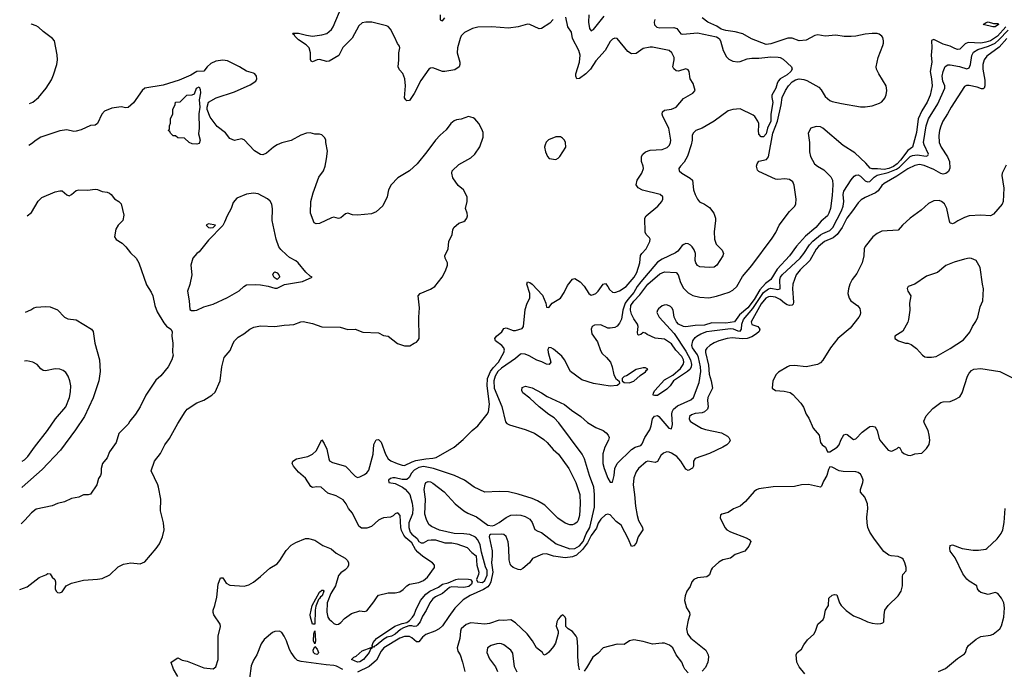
# Model space of a CAD drawing. Header units: inches. Extents: x 1839270 to 1929235, y 762242 to 910350.
# Tile 40 of 256: x 1840191 to 1848528, y 811568 to 817070. Entities that reach past the tile are written whole.
import ezdxf

# ---------------------------------------------------------------- set-up
doc = ezdxf.new("R2010")
doc.units = ezdxf.units.IN
doc.header["$MEASUREMENT"] = 0
doc.layers.add('B8841', color=7, linetype='Continuous')

msp = doc.modelspace()

# ---------------------------------------------------------------- linework, layer by layer
at = {"layer": 'B8841', "color": 5}
for points, elevation in [([(1844706.3, 817070), (1844680.2, 817039.8), (1844610, 816995.8), (1844590, 816993.6), (1844510, 817027.6), (1844490, 817031.2), (1844410, 817008.7), (1844330, 816996.8), (1844188.3, 817008.3), (1844070, 817005.4), (1844024, 816996), (1843958, 816962), (1843930, 816932), (1843918.9, 816910), (1843898, 816830), (1843895.5, 816790), (1843916.9, 816710), (1843917.6, 816690), (1843910.6, 816670), (1843875.3, 816644.7), (1843790, 816629.7), (1843770, 816631.6), (1843690, 816661.1), (1843670, 816659.1), (1843654.9, 816650), (1843586.6, 816553.4), (1843530, 816443.5), (1843490, 816385.6), (1843470, 816381.6), (1843459.5, 816390), (1843450, 816409), (1843458, 816510), (1843452.4, 816570), (1843434.9, 816614.9), (1843405.5, 816645.5), (1843395.4, 816670), (1843401.4, 816730), (1843400.9, 816790), (1843408.5, 816830), (1843405.2, 816845.2), (1843388.4, 816868.4), (1843365, 816925), (1843330, 816988.7), (1843310.9, 817010.9), (1843297.3, 817017.4), (1843172.3, 817047.7), (1843122, 817050), (1843090, 817042.4), (1843062.1, 817017.9), (1843006.4, 816913.6), (1842926.4, 816833.6), (1842893.8, 816766.2), (1842810, 816719), (1842790, 816715.5), (1842730, 816732.5), (1842710.2, 816729.8), (1842670, 816711.6), (1842658.4, 816718.4), (1842652.8, 816732.8), (1842653.1, 816790), (1842641.5, 816830), (1842616.7, 816856.7), (1842550, 816900.3), (1842521.1, 816930), (1842518.2, 816938.2), (1842500.9, 816950), (1842505.4, 816954.6), (1842550, 816954.8), (1842618.1, 816938.1), (1842670, 816931.4), (1842750, 816940.6), (1842790, 816952.9), (1842830, 816987.1), (1842844.5, 817010), (1842920.9, 817190)], 580), ([(1843751.8, 817110), (1843750, 817068), (1843761.5, 817061.5), (1843770, 817060.9), (1843790, 817084.5)], 560), ([(1845009.3, 817110), (1845005.5, 817050), (1845014.5, 816994.5), (1845030, 816975.1), (1845050, 816986.6), (1845139.4, 817100.6)], 560), ([(1840274.3, 816358.9), (1840300.7, 816370), (1840350, 816410.3), (1840415.4, 816490), (1840458.8, 816561.2), (1840477.2, 816602.8), (1840505.4, 816690), (1840509.6, 816729.6), (1840506.6, 816773.4), (1840485.1, 816890), (1840469.5, 816910), (1840388.5, 816968.4), (1840350, 817005.1), (1840330, 817017.6), (1840290, 817032.3), (1840288, 817033.7)], 620), ([(1841530, 811507.6), (1841491.8, 811570), (1841474, 811626), (1841474, 811630), (1841530, 811666.8), (1841566, 811646), (1841610, 811636), (1841750, 811581.6), (1841830, 811572), (1841850, 811590.4), (1841871.8, 811650), (1841870.9, 811849.1), (1841889.6, 811930), (1841889.5, 811949.5), (1841835.6, 812030), (1841828, 812050), (1841828.2, 812070), (1841843.5, 812110), (1841860.5, 812179.5), (1841871.8, 812288.2), (1841890, 812343), (1841910, 812343.8), (1841939.2, 812299.2), (1841970, 812280.2), (1842090, 812273.1), (1842130, 812282.3), (1842170, 812306), (1842230, 812353.4), (1842310, 812424.9), (1842370, 812461.6), (1842393.6, 812490), (1842445.7, 812574.3), (1842490, 812619.6), (1842530, 812642.3), (1842610, 812675.3), (1842635.3, 812675.3), (1842690, 812661.6), (1842756.9, 812616.9), (1842828.8, 812588.8), (1842870, 812552.4), (1842947.3, 812510), (1842966, 812490), (1842973.4, 812470), (1842973.7, 812450), (1842965.5, 812430), (1842947.3, 812410), (1842910, 812385.4), (1842890, 812363.5), (1842865.9, 812274.1), (1842826.2, 812210), (1842792.9, 812130), (1842791.8, 812051.8), (1842800.7, 812010), (1842810, 811994), (1842830, 811974.9), (1842850, 811957.3), (1842870, 811947.3), (1842890, 811950.6), (1842910, 811964.9), (1842941.4, 811998.6), (1842999.1, 812040.9), (1843070, 812064.9), (1843110, 812059.1), (1843130, 812064.9), (1843190, 812138.7), (1843216.6, 812183.4), (1843230, 812194.9), (1843310, 812215), (1843370, 812216.4), (1843410, 812224.8), (1843437, 812243), (1843470, 812276.5), (1843490, 812288.3), (1843570, 812303.5), (1843610, 812321.5), (1843643.2, 812350), (1843703.5, 812430), (1843703.9, 812450), (1843686.8, 812470), (1843604.1, 812524.1), (1843560.7, 812560.7), (1843542.1, 812582.1), (1843510, 812638.5), (1843461.5, 812681.5), (1843444, 812703.9), (1843424.6, 812744.6), (1843417.7, 812770), (1843411.9, 812870), (1843396, 812890), (1843390, 812894), (1843370, 812884.5), (1843352.5, 812867.5), (1843330, 812856.3), (1843270.3, 812849.7), (1843250, 812842.4), (1843228, 812830), (1843170, 812776.3), (1843130, 812764.2), (1843084.2, 812764.2), (1843061.7, 812781.7), (1843010, 812889.3), (1842975.6, 812930), (1842956.2, 812970), (1842930, 813002.9), (1842870, 813036.9), (1842800.4, 813060.4), (1842742.7, 813110), (1842705.7, 813114.3), (1842670, 813106.6), (1842655.9, 813115.9), (1842610, 813186.6), (1842550, 813238), (1842509.4, 813290), (1842497.2, 813310), (1842502.7, 813330), (1842535.3, 813350), (1842630, 813370.3), (1842671, 813389), (1842700.4, 813419.6), (1842750, 813511.3), (1842770, 813481), (1842792.1, 813432.1), (1842807.2, 813350), (1842814.7, 813334.7), (1842840, 813320), (1842950, 813289), (1843030, 813204.9), (1843050, 813192), (1843070, 813196.9), (1843110, 813217.3), (1843130, 813233.1), (1843146.1, 813253.9), (1843183.2, 813390), (1843190, 813471.3), (1843210, 813510.8), (1843230, 813514.8), (1843250, 813491), (1843289.1, 813390), (1843312, 813350), (1843333.5, 813333.5), (1843386, 813310), (1843430, 813296), (1843450, 813295), (1843513.5, 813326.5), (1843543.9, 813336.1), (1843630, 813351.8), (1843690, 813355), (1843717.6, 813362.4), (1843869.6, 813450), (1843946.4, 813513.6), (1844021.3, 813590), (1844070, 813631.6), (1844149.7, 813730), (1844159.2, 813750), (1844167.3, 813812.7), (1844148.4, 813968.4), (1844152.4, 814030), (1844178.4, 814090), (1844199.5, 814120.5), (1844244.9, 814170), (1844290.6, 814250), (1844295.5, 814270), (1844289.8, 814290), (1844274.2, 814310), (1844219.5, 814350), (1844214.3, 814370), (1844227.4, 814390), (1844273, 814427), (1844290, 814453.4), (1844310, 814460.2), (1844370, 814438.3), (1844390, 814436.5), (1844445.9, 814454.1), (1844457.2, 814470), (1844470, 814616), (1844488.6, 814670), (1844511.3, 814710), (1844509.7, 814750), (1844484.5, 814830), (1844489.5, 814850.5), (1844510, 814844.9), (1844530.4, 814830), (1844616.1, 814736.1), (1844644.9, 814670), (1844650, 814634), (1844670, 814632), (1844698, 814670), (1844770, 814710.6), (1844801.8, 814758.2), (1844830, 814818.8), (1844870, 814873), (1844890, 814877.1), (1844934.9, 814850), (1844970, 814812.4), (1845010, 814750.4), (1845030, 814737.6), (1845050, 814741.1), (1845070, 814752.2), (1845088.8, 814771.2), (1845130, 814830.8), (1845150, 814834.8), (1845170, 814810.6), (1845184.1, 814784.1), (1845210, 814762.4), (1845230, 814758.9), (1845270, 814772.2), (1845324.8, 814810), (1845392.9, 814890), (1845414.8, 814930), (1845442.8, 815010), (1845448.5, 815071.5), (1845459.2, 815090), (1845494.3, 815130), (1845527.3, 815190), (1845529.4, 815210), (1845523.3, 815223.3), (1845496, 815250), (1845485.6, 815270), (1845482.6, 815390), (1845496.3, 815410), (1845592.8, 815490), (1845628, 815530), (1845637.4, 815550), (1845635.1, 815570), (1845612.7, 815590), (1845464.6, 815624.6), (1845426.1, 815646.1), (1845411.2, 815670), (1845419.3, 815710), (1845458.7, 815770), (1845471.4, 815808.6), (1845468.9, 815830), (1845454.8, 815870), (1845455.2, 815910), (1845468.2, 815931.8), (1845490, 815951.6), (1845530, 815963.5), (1845630, 815970.2), (1845672.9, 815987.1), (1845694.1, 816005.9), (1845702.4, 816030), (1845702.9, 816050), (1845688.4, 816150), (1845636.9, 816250), (1845631.2, 816270), (1845634.7, 816290), (1845650, 816303.1), (1845710, 816312), (1845750, 816328.1), (1845810, 816401.6), (1845890, 816446.8), (1845909.4, 816470), (1845894, 816530), (1845866.4, 816570), (1845859.7, 816630), (1845850, 816644.5), (1845830, 816652.8), (1845770, 816633.1), (1845750, 816637.8), (1845730, 816654.3), (1845721.5, 816670), (1845733.3, 816730), (1845731.7, 816750), (1845713.5, 816790), (1845690, 816809.7), (1845550, 816837.2), (1845530, 816837.6), (1845470, 816825.7), (1845410, 816782), (1845370, 816779.7), (1845339.5, 816799.5), (1845250, 816909), (1845230, 816913.2), (1845210, 816905.2), (1845190, 816884), (1845148.4, 816810), (1845070, 816721.7), (1845023.5, 816650), (1844983.2, 816610), (1844930, 816571), (1844908.2, 816568.2), (1844899.4, 816590), (1844901, 816610), (1844932, 816710), (1844936.5, 816770), (1844924.2, 816810), (1844871.7, 816910), (1844862.6, 816962.6), (1844832.5, 817010), (1844814.7, 817090)], 580), ([(1845569.9, 817070.1), (1845563.7, 817050), (1845565.3, 817025.3), (1845586.7, 817006.7), (1845610, 817001.5), (1845730, 817004.8), (1845754.2, 816994.2), (1845790, 816951.1), (1845807, 816947), (1845930, 816957.6), (1846090, 816923.9), (1846112.2, 816910), (1846125.7, 816890), (1846148.5, 816810), (1846175.7, 816755.7), (1846195.2, 816735.2), (1846230, 816719.3), (1846270, 816713.6), (1846290, 816715.8), (1846350, 816739.3), (1846390, 816744.2), (1846450, 816743.2), (1846550, 816755.7), (1846613.3, 816753.3), (1846630, 816749.8), (1846654.9, 816734.9), (1846724.7, 816670), (1846732.6, 816650), (1846719.3, 816630), (1846690, 816601.4), (1846630, 816567.8), (1846614, 816550), (1846603.9, 816530), (1846593.8, 816490), (1846560.6, 816430), (1846558.7, 816410), (1846567.1, 816367.1), (1846551.2, 816270), (1846550.3, 816210), (1846521.9, 816150), (1846510, 816104), (1846490, 816078.4), (1846470, 816078.2), (1846450, 816101.6), (1846445, 816130), (1846450.3, 816170), (1846447.9, 816190), (1846441.1, 816210), (1846414, 816250), (1846400.7, 816260.7), (1846290, 816313.4), (1846230, 816307.9), (1846190, 816296.5), (1846069.9, 816210.1), (1845968.3, 816151.7), (1845917, 816130), (1845893.3, 816110), (1845886, 816090), (1845885.4, 816050), (1845876.8, 816010), (1845846.2, 815913.8), (1845817.6, 815862.4), (1845784.7, 815830), (1845773, 815810), (1845775.1, 815790), (1845796.2, 815770), (1845867.4, 815727.4), (1845887.3, 815710), (1845895.6, 815630), (1845908.8, 815588.8), (1845928.7, 815548.7), (1845947.8, 815527.8), (1845990, 815508), (1846030, 815479.6), (1846067.6, 815430), (1846082.4, 815390), (1846083.6, 815370), (1846072.1, 815272.1), (1846073.2, 815210), (1846088, 815170), (1846138, 815118), (1846149, 815090), (1846145.2, 815070), (1846094, 814990), (1846070, 814974.8), (1846029.2, 814970.8), (1845950, 814977.1), (1845929, 814989), (1845915.8, 815010), (1845910.3, 815030), (1845911.5, 815090), (1845900.5, 815120.5), (1845885, 815145), (1845870, 815160.9), (1845850, 815171.8), (1845830, 815174.6), (1845813, 815167), (1845801.3, 815158.7), (1845762, 815110), (1845744, 815096), (1845630, 815041.7), (1845590, 815015.1), (1845450.9, 814850), (1845420.3, 814810), (1845390, 814758.4), (1845339.2, 814700.8), (1845318.4, 814670), (1845297.4, 814610), (1845287.3, 814532.7), (1845270, 814499.5), (1845250, 814474.9), (1845230, 814463.6), (1845190, 814456.5), (1845170, 814458.3), (1845110, 814484.2), (1845058.6, 814481.4), (1845037, 814470), (1845029.5, 814450), (1845034, 814410), (1845082.3, 814342.3), (1845108.7, 814268.7), (1845123.5, 814243.5), (1845158.9, 814210), (1845191.8, 814170), (1845206.6, 814130), (1845222, 814062), (1845238, 814030), (1845267.3, 814007.3), (1845268, 813990), (1845260.4, 813979.6), (1845248.4, 813971.6), (1845190, 813967.3), (1845050, 813988.7), (1844950, 814019.1), (1844854.6, 814090), (1844803.2, 814190), (1844780.6, 814220.6), (1844710, 814280.3), (1844690, 814290.3), (1844670, 814292.7), (1844663.7, 814276.3), (1844664.5, 814250), (1844686.6, 814170), (1844674, 814150), (1844650, 814151.6), (1844611.5, 814171.5), (1844570, 814186), (1844504.4, 814224.4), (1844470, 814236.6), (1844440.9, 814239.1), (1844430, 814236.3), (1844390, 814200.1), (1844270, 814119), (1844239.8, 814090), (1844215.4, 814050), (1844204.2, 814010), (1844207.7, 813950), (1844274, 813794), (1844303.5, 813663.5), (1844315.6, 813650), (1844338.2, 813638.2), (1844470, 813598.4), (1844550, 813566.9), (1844630, 813514.9), (1844658, 813490), (1844709.1, 813429.1), (1844752.2, 813390), (1844839.8, 813270), (1844898.8, 813150), (1844932.9, 813050), (1844937.5, 812970), (1844929.8, 812870.2), (1844920.3, 812830), (1844910, 812814.9), (1844890, 812800.2), (1844870, 812792.9), (1844850, 812792.8), (1844810, 812807.2), (1844748.4, 812848.3), (1844637.1, 812957.1), (1844575.3, 812995.3), (1844530, 813014), (1844410, 813051.1), (1844329.6, 813070.4), (1844250, 813074.8), (1844130, 813067.3), (1844038.8, 813110), (1843956.3, 813170), (1843873.4, 813210), (1843693.7, 813270), (1843610, 813287.1), (1843570, 813277.2), (1843530, 813255.1), (1843506.9, 813230), (1843487.7, 813192.3), (1843470, 813175.9), (1843430, 813175.3), (1843370, 813190.1), (1843350, 813191), (1843330, 813183.8), (1843314.5, 813170), (1843315.3, 813150), (1843370, 813142), (1843431.4, 813111.4), (1843453.7, 813093.7), (1843493.7, 813050), (1843514.9, 812974.9), (1843520.2, 812930), (1843515.4, 812884.6), (1843486.7, 812810), (1843484.3, 812770), (1843498, 812730), (1843510, 812714.1), (1843556.9, 812676.9), (1843570, 812651.2), (1843590, 812640.5), (1843610, 812639.5), (1843650, 812661.2), (1843674.4, 812665.6), (1843710, 812664.5), (1843790, 812639.7), (1843850, 812638), (1843891.2, 812631.2), (1843979.7, 812599.7), (1844018, 812558), (1844055.6, 812530), (1844062, 812450), (1844078, 812390), (1844076.3, 812370), (1844059.6, 812330), (1844066, 812310), (1844110, 812304.8), (1844130, 812320.6), (1844150, 812364.5), (1844150, 812406), (1844135.3, 812435.3), (1844101.1, 812561.1), (1844090, 812621.6), (1844070, 812665.3), (1844050, 812688.7), (1844003, 812710), (1843950, 812716.9), (1843870, 812718.7), (1843745.8, 812745.8), (1843677.6, 812777.6), (1843655.2, 812795.2), (1843635.6, 812835.6), (1843621.8, 812881.8), (1843627.2, 813010), (1843616.4, 813090), (1843622.5, 813137.5), (1843630, 813149.7), (1843650, 813159.2), (1843670, 813156.1), (1843690, 813143.8), (1843785.6, 813070), (1843879.3, 812970), (1843952, 812910), (1843985.6, 812890), (1844059.2, 812859.2), (1844153.6, 812790), (1844190, 812783.9), (1844210, 812789.3), (1844250, 812810.8), (1844310, 812853.3), (1844350, 812872.4), (1844397.3, 812877.3), (1844433.7, 812873.7), (1844470, 812862.6), (1844510, 812839.6), (1844530, 812812.3), (1844552.2, 812752.2), (1844576.8, 812736.8), (1844610, 812726.6), (1844731.8, 812630), (1844850, 812588.1), (1844890, 812592.5), (1844930, 812614.9), (1844960.7, 812650), (1844985.8, 812714.2), (1845017.5, 812770), (1845058.1, 812941.9), (1845058.6, 813050), (1845052.2, 813110), (1845015.2, 813210), (1844973.7, 813350), (1844952.7, 813390), (1844757, 813657), (1844717.4, 813697.4), (1844670, 813727), (1844590.2, 813790), (1844510, 813865.3), (1844450.3, 813910), (1844441.7, 813930), (1844445.9, 813954.1), (1844474.3, 813965.7), (1844530, 813952.2), (1844609.7, 813910), (1844657.7, 813877.7), (1844802.9, 813810), (1844862, 813762), (1844942.2, 813710), (1844999.1, 813659.1), (1845070, 813615.8), (1845130, 813589.8), (1845156.2, 813570), (1845173.5, 813550), (1845181.2, 813530), (1845177.4, 813510), (1845144, 813450), (1845127.2, 813392.9), (1845129.4, 813310), (1845138.6, 813270), (1845170, 813187.8), (1845190, 813153.6), (1845210, 813152.7), (1845224.4, 813210), (1845230.1, 813270), (1845248.7, 813310), (1845372.1, 813430), (1845401.5, 813450), (1845450, 813465), (1845462.5, 813477.5), (1845483.9, 813530), (1845525.1, 813595), (1845538.5, 813630), (1845549.8, 813690.2), (1845566.7, 813713.3), (1845590, 813717.3), (1845601.5, 813710), (1845688.2, 813610), (1845710, 813604.5), (1845717.6, 813642.4), (1845713, 813730), (1845716.3, 813750), (1845726.7, 813770), (1845760.9, 813799.1), (1845873.8, 813850), (1845896.8, 813870), (1845944.1, 813995.9), (1845958.8, 814090), (1845955.7, 814130), (1845939.3, 814210), (1845930.2, 814230.2), (1845888.7, 814290), (1845882.3, 814310), (1845890.1, 814349.9), (1845910, 814377.7), (1845922.9, 814390), (1845959.2, 814410), (1846010, 814428.4), (1846050, 814435.4), (1846210, 814454.1), (1846230.5, 814450.5), (1846270, 814433.9), (1846290, 814431.7), (1846301.4, 814450), (1846304.5, 814490), (1846320.2, 814530), (1846397.3, 814622.7), (1846490, 814760.2), (1846530, 814790.2), (1846550, 814795.4), (1846610, 814783.4), (1846630.9, 814789.1), (1846626.9, 814870), (1846632.7, 814890), (1846646.9, 814910), (1846798.8, 815050), (1846830, 815089.1), (1846877, 815163), (1846905.4, 815194.6), (1846970, 815247.3), (1846990, 815260.3), (1847050, 815284.8), (1847074.9, 815310), (1847148.4, 815450), (1847163.6, 815490), (1847167.6, 815530), (1847163.4, 815590), (1847170, 815618.7), (1847230, 815714), (1847256, 815744), (1847270, 815752.4), (1847290, 815754.7), (1847310, 815745.1), (1847350, 815704.9), (1847370, 815695.6), (1847390, 815698.9), (1847425.1, 815734.9), (1847450, 815752.8), (1847545.4, 815774.6), (1847615.7, 815804.3), (1847638.8, 815821.2), (1847730, 815910.3), (1847750, 815920.7), (1847790, 815926.6), (1847865.3, 815914.7), (1847879.7, 815920.3), (1847884.9, 815930), (1847847.9, 816010), (1847844.7, 816030), (1847865.2, 816170), (1847884.8, 816230), (1847963.9, 816356.1), (1848025.1, 816490), (1848023.3, 816510), (1848006.3, 816550), (1848002.7, 816590), (1848009.6, 816630.4), (1848027.4, 816672.6), (1848050, 816688), (1848070, 816688.4), (1848147.4, 816672.6), (1848210, 816653.4), (1848230, 816661.5), (1848240.7, 816690), (1848252.4, 816767.6), (1848266.5, 816793.5), (1848302.1, 816817.9), (1848393.6, 816846.4), (1848449, 816871), (1848481.6, 816898.3), (1848559.9, 816980.1)], 560), ([(1848540.5, 817010), (1848469.8, 816930), (1848410, 816891.6), (1848370, 816878.5), (1848330, 816871.9), (1848222.7, 816877.3), (1848196.2, 816863.8), (1848150, 816819), (1848130, 816817.5), (1848110, 816824.7), (1848070, 816845), (1848010, 816863.7), (1847930, 816902.6), (1847910, 816893.2), (1847915, 816830), (1847908.1, 816770), (1847915.3, 816710), (1847898.6, 816630), (1847911.7, 816568.3), (1847916.8, 816510), (1847900.1, 816430), (1847875.2, 816370), (1847830, 816297.5), (1847799, 816230), (1847784.7, 816115.3), (1847750.6, 815990), (1847710, 815961.1), (1847650, 815881.3), (1847620.9, 815850), (1847590, 815827.3), (1847550, 815809.2), (1847510, 815800), (1847452.5, 815807.5), (1847410, 815805.6), (1847391.5, 815811.5), (1847356, 815856), (1847262.9, 815942.9), (1847163.7, 816003.7), (1846991.2, 816151.2), (1846970, 816161.4), (1846933.8, 816166.2), (1846888.1, 816151.9), (1846867.2, 816110), (1846878.8, 816030), (1846878.6, 815950), (1846887.2, 815910), (1846921.5, 815850), (1846946, 815830), (1846998.8, 815798.8), (1847057.5, 815737.5), (1847071.7, 815710), (1847076.6, 815670), (1847070, 815582), (1847055.4, 815470), (1847042.4, 815430), (1847030, 815409.7), (1846976.1, 815363.9), (1846933, 815310), (1846844.7, 815235.3), (1846768.2, 815151.8), (1846710.1, 815070), (1846603, 814957), (1846551.9, 814868.1), (1846505.7, 814834.3), (1846458, 814782), (1846410, 814699), (1846356.5, 814630), (1846285.5, 814570), (1846244.4, 814510), (1846170, 814500.4), (1846050, 814501.1), (1845990, 814483.2), (1845910, 814480.6), (1845830, 814467.2), (1845810, 814471), (1845769.9, 814489.9), (1845751.2, 814510), (1845732.6, 814550), (1845724.5, 814610), (1845713.2, 814630), (1845700.7, 814640.7), (1845670, 814654), (1845648, 814652), (1845630, 814645.2), (1845599.1, 814620.9), (1845590.5, 814609.5), (1845586, 814590), (1845604.4, 814550), (1845731.8, 814411.8), (1845830, 814262.8), (1845870, 814190.4), (1845878.8, 814150), (1845877.2, 814130), (1845867, 814110), (1845844.9, 814090), (1845727.4, 814012.6), (1845699.1, 813970), (1845670, 813940.9), (1845590, 813888), (1845565.8, 813885.8), (1845555.3, 813890), (1845558, 813910), (1845569.6, 813930), (1845650, 814020.3), (1845720.4, 814059.6), (1845785.5, 814114.5), (1845807.9, 814150), (1845814.3, 814170), (1845811.3, 814190), (1845796.8, 814216.8), (1845746.4, 814270), (1845710, 814324.7), (1845650, 814363), (1845570, 814374), (1845502.6, 814402.6), (1845490, 814414), (1845470, 814419.3), (1845450, 814403.7), (1845430, 814399.3), (1845423.9, 814403.9), (1845421.6, 814421.6), (1845428.5, 814470), (1845422.7, 814490), (1845390, 814535), (1845370, 814575.1), (1845361.4, 814610), (1845365.5, 814650), (1845390, 814685.8), (1845441.3, 814738.7), (1845510, 814830.1), (1845610, 814917.7), (1845650, 814933.1), (1845750, 814929.2), (1845764.8, 814910), (1845785.4, 814845.4), (1845810, 814797.1), (1845850, 814757), (1845890, 814733.7), (1845950, 814719.7), (1846026.5, 814713.5), (1846090, 814728), (1846197.6, 814762.4), (1846230, 814780.3), (1846261.7, 814810), (1846310, 814893.7), (1846390, 814987.6), (1846561.3, 815218.7), (1846592.1, 815267.9), (1846622.3, 815330), (1846710, 815445.4), (1846753.1, 815490), (1846762, 815510), (1846764.2, 815550), (1846748.2, 815668.2), (1846736.1, 815696.1), (1846710, 815715.4), (1846670, 815722.7), (1846610, 815716), (1846590, 815719.2), (1846450, 815783.1), (1846436.6, 815796.6), (1846428.4, 815830), (1846433.8, 815850), (1846449.3, 815870.7), (1846513.6, 815886.4), (1846530.5, 815909.5), (1846566.3, 816110), (1846606.7, 816210), (1846637.5, 816350), (1846645.9, 816410), (1846673.7, 816470), (1846699.7, 816510), (1846730, 816543), (1846759.8, 816560.2), (1846790, 816568), (1846830, 816564.2), (1846855, 816555), (1846957.4, 816497.4), (1846976.4, 816476.3), (1847010, 816418.4), (1847050, 816386.6), (1847070, 816377.5), (1847150, 816358.7), (1847310, 816331.7), (1847350, 816331.6), (1847410, 816339.6), (1847470, 816361.5), (1847490, 816374.9), (1847515.8, 816404.2), (1847527, 816433), (1847533.7, 816470), (1847528, 816510), (1847464.9, 816610), (1847446, 816650), (1847442.6, 816670), (1847458.3, 816750), (1847499.7, 816850), (1847503.6, 816870), (1847504.3, 816890), (1847497.8, 816917.8), (1847490.3, 816930.3), (1847466.8, 816946.7), (1847450, 816952.4), (1847410, 816952.3), (1847350, 816945.7), (1847270, 816929.4), (1847232.2, 816927.8), (1847171.5, 816928.5), (1847101.5, 816938.5), (1847010, 816931.2), (1846950, 816941.1), (1846923.8, 816936.2), (1846850, 816895.1), (1846789.7, 816889.7), (1846732.2, 816912.2), (1846694.1, 816914.1), (1846550, 816865.8), (1846510, 816859.9), (1846388, 816907.9), (1846312.3, 816950), (1846247.8, 816967.8), (1846170, 816977.9), (1846130.7, 816990), (1846094.6, 817014.6), (1846016.1, 817050), (1845970, 817084.9)], 540), ([(1848550, 816909.9), (1848484.2, 816835.8), (1848380.4, 816759.6), (1848357.8, 816730), (1848345.1, 816690), (1848346.6, 816650), (1848362.8, 816557.2), (1848361.5, 816510), (1848356.5, 816490), (1848350, 816483), (1848335.4, 816484.6), (1848297.6, 816497.6), (1848230, 816511.8), (1848208, 816512), (1848190, 816504.7), (1848077.1, 816330), (1848047.7, 816272.3), (1848006.4, 816210), (1847989.1, 816169.1), (1847977.6, 816130), (1847972.5, 816090), (1847976.6, 816030), (1847991.8, 815990), (1848047.2, 815907.2), (1848063.6, 815870), (1848067.5, 815812.5), (1848055.1, 815784.9), (1848032.2, 815767.8), (1848010, 815762.2), (1847990, 815766.4), (1847930, 815801.8), (1847850, 815835), (1847810, 815842.6), (1847770, 815835.3), (1847710, 815805.9), (1847616.6, 815743.4), (1847510, 815683.2), (1847490, 815666.8), (1847459, 815621), (1847437.7, 815602.3), (1847350, 815564), (1847316.1, 815543.9), (1847290, 815518), (1847243.4, 815450), (1847194.5, 815390), (1847154.9, 815310), (1847113.6, 815250), (1847078.4, 815221.6), (1847004.2, 815190), (1846953.8, 815150), (1846935, 815125), (1846881.7, 815030), (1846797.7, 814950), (1846766, 814910), (1846736.6, 814830), (1846734.7, 814790), (1846743.4, 814676.6), (1846738.8, 814661.2), (1846730, 814651.5), (1846710, 814649.5), (1846690, 814655.5), (1846667.7, 814667.7), (1846630, 814700.8), (1846590, 814719.7), (1846550, 814726.8), (1846530, 814722), (1846509.7, 814710), (1846470, 814662.4), (1846383, 814510), (1846388.7, 814488.7), (1846442, 814470), (1846458.6, 814450), (1846452.2, 814430), (1846428.5, 814410), (1846390, 814385), (1846350, 814368.6), (1846310, 814366.4), (1846223.5, 814376.5), (1846180.4, 814370), (1846110, 814349.1), (1846070, 814332.2), (1846034, 814310), (1846010, 814288.4), (1845998.5, 814270), (1845997.2, 814250), (1846023.2, 814143.2), (1846027.4, 814067.4), (1846045.3, 814010), (1846056, 813950), (1846018, 813870), (1846015.2, 813844.8), (1846021.5, 813790), (1846015.5, 813770), (1845990, 813749.8), (1845970, 813741.5), (1845910, 813735.3), (1845877.8, 813722.2), (1845863.1, 813710), (1845859.5, 813690), (1845868.7, 813670), (1845880.4, 813660.4), (1845963.1, 813610), (1845998.4, 813598.4), (1846134, 813570), (1846182.5, 813542.5), (1846195.5, 813530), (1846205.5, 813510), (1846198, 813490), (1846177.1, 813470), (1846144.4, 813450), (1846030, 813396.5), (1845910, 813354.5), (1845895.2, 813330), (1845895.8, 813290), (1845888.6, 813271.4), (1845850, 813252.9), (1845830, 813263.5), (1845790, 813330.8), (1845753.5, 813370), (1845710, 813399.8), (1845690, 813408.5), (1845670.3, 813409.7), (1845642, 813398), (1845620.2, 813379.8), (1845590, 813327.8), (1845570, 813320.9), (1845510.3, 813329.7), (1845495.5, 813324.5), (1845430.4, 813270), (1845410, 813239.3), (1845390.3, 813189.7), (1845384.4, 813130), (1845397.3, 813050), (1845403.5, 812950), (1845417.9, 812870), (1845429.5, 812829.6), (1845464.9, 812770), (1845466, 812750), (1845428.7, 812690), (1845410, 812636), (1845390, 812612.7), (1845369.7, 812609.7), (1845345, 812670), (1845284.1, 812790), (1845241.2, 812821.2), (1845190, 812877.2), (1845170, 812883), (1845150, 812876.9), (1845110, 812839.1), (1845090, 812804.7), (1845076, 812764), (1845030, 812701.8), (1844999.8, 812640.2), (1844956.6, 812583.4), (1844905.4, 812534.6), (1844870, 812519.6), (1844810, 812512), (1844710, 812525.8), (1844650, 812545), (1844617.8, 812542.2), (1844532.8, 812507.2), (1844506, 812470), (1844450, 812420.9), (1844430, 812409.4), (1844410, 812412.3), (1844370, 812431.6), (1844350, 812447.6), (1844342.4, 812462.4), (1844335.1, 812495), (1844332.8, 812592.8), (1844326.5, 812646.5), (1844310, 812693.6), (1844290, 812709.7), (1844272.5, 812712.5), (1844176.3, 812710), (1844170, 812705.1), (1844165.1, 812690), (1844190.6, 812570.6), (1844191.4, 812530), (1844184.9, 812470), (1844196.6, 812390), (1844181.2, 812310), (1844171.3, 812288.7), (1844153.5, 812266.5), (1844116.6, 812243.4), (1844005.3, 812194.7), (1843944.4, 812155.6), (1843875, 812085), (1843823.2, 812016.8), (1843770, 811936.3), (1843743.5, 811910), (1843705.2, 811890), (1843630, 811862.8), (1843600.8, 811839.2), (1843570, 811800.3), (1843550, 811800.6), (1843510, 811835.8), (1843490, 811847.1), (1843450, 811846.8), (1843410, 811830.8), (1843273.5, 811750), (1843250, 811720.8), (1843212.9, 811647.1), (1843148.7, 811591.3), (1843050, 811544.9)], 580), ([(1840190.6, 812243.1), (1840252.5, 812267.5), (1840354.9, 812345.1), (1840411.8, 812368.2), (1840430, 812381), (1840450, 812378), (1840466.8, 812350), (1840487.5, 812327.5), (1840494.8, 812310), (1840490.6, 812250), (1840499.1, 812230), (1840510, 812219.1), (1840530, 812216.3), (1840550, 812224), (1840584.8, 812275.2), (1840630, 812299.1), (1840730, 812324.4), (1840850, 812330.4), (1840890, 812338.4), (1840952.5, 812367.5), (1841024.6, 812435.4), (1841070, 812458.4), (1841130.5, 812470.5), (1841210, 812460.7), (1841250, 812478.8), (1841346, 812590), (1841375.1, 812630), (1841400.9, 812690), (1841412.7, 812750), (1841409.2, 812810), (1841382, 812910), (1841384.5, 813010), (1841365.6, 813110), (1841360.7, 813130), (1841305.1, 813250), (1841331.6, 813330), (1841382.7, 813397.3), (1841420.5, 813470), (1841458.2, 813521.8), (1841530, 813650.6), (1841591.8, 813750), (1841610, 813770.4), (1841690, 813824.4), (1841750, 813848.4), (1841817.2, 813890), (1841844.4, 813915.6), (1841887.7, 814012.3), (1841901.3, 814130), (1841921.6, 814210), (1841973.1, 814266.9), (1841997.6, 814330), (1842010, 814350.5), (1842039.5, 814380.5), (1842089.7, 814410.3), (1842138, 814450), (1842173.4, 814466.6), (1842230, 814478), (1842350, 814471.8), (1842430, 814483.1), (1842475.8, 814484.2), (1842510.9, 814489.1), (1842570, 814510.3), (1842590, 814512.4), (1842670, 814496.5), (1842750, 814467.4), (1842904.8, 814464.8), (1842970, 814444.9), (1843030, 814448.4), (1843096.6, 814423.4), (1843230, 814418), (1843270, 814396.3), (1843310, 814388.5), (1843390, 814327.3), (1843450, 814307.7), (1843492.7, 814307.3), (1843530, 814331.3), (1843550, 814338), (1843565.6, 814354.4), (1843572.7, 814370), (1843571.5, 814550), (1843576.9, 814630), (1843563.7, 814730), (1843581.2, 814750), (1843670, 814788.2), (1843706.6, 814810), (1843767.6, 814890), (1843796.6, 814943.4), (1843813.6, 814990), (1843811.6, 815010), (1843793, 815050), (1843791.2, 815070), (1843818, 815130), (1843823, 815190), (1843851.1, 815250), (1843856.9, 815290), (1843867.6, 815310), (1843910, 815346), (1843950, 815360.7), (1843963.1, 815370), (1843977.1, 815390), (1843982, 815410), (1843979.7, 815430), (1843964.2, 815470), (1843978.4, 815530), (1843979.6, 815570), (1843948.3, 815628.3), (1843904.4, 815664.4), (1843859.3, 815730), (1843849.3, 815770), (1843853.2, 815790), (1843910, 815844), (1844010, 815898.8), (1844044, 815930), (1844086.3, 815993.7), (1844113.6, 816073.6), (1844113.6, 816113.6), (1844103.1, 816143.1), (1844078, 816190), (1844044, 816230), (1844030, 816239.3), (1843990, 816249.4), (1843930, 816226.6), (1843890, 816221.2), (1843870, 816212.7), (1843841, 816190), (1843803, 816137), (1843750, 816091.8), (1843710, 816049.4), (1843638.7, 815950), (1843556, 815850), (1843490, 815790.9), (1843391.8, 815730), (1843336.5, 815670), (1843313.6, 815630), (1843300.9, 815570), (1843266.8, 815493.2), (1843210, 815443.6), (1843170, 815424.7), (1843050, 815413.3), (1843010, 815416.9), (1842968.9, 815431.1), (1842950, 815426), (1842910, 815391.1), (1842890, 815387.1), (1842850, 815398), (1842830, 815393), (1842730, 815343), (1842700.5, 815340.5), (1842683.7, 815350), (1842653.6, 815430), (1842656.3, 815530), (1842675.6, 815604.4), (1842724.2, 815735.8), (1842762.9, 815790), (1842776.9, 815830), (1842789.6, 815890.4), (1842797, 815957), (1842782.7, 816030), (1842782.7, 816050), (1842774.5, 816070), (1842750, 816094), (1842730, 816100.5), (1842690, 816101.6), (1842650, 816111.6), (1842618, 816110), (1842570, 816091.5), (1842490, 816047.1), (1842410, 816027.6), (1842370, 816010.9), (1842339.5, 815990), (1842281.4, 815938.6), (1842250, 815926), (1842230, 815927.9), (1842179.2, 815959.2), (1842090, 816053.6), (1842070, 816060.5), (1842010, 816047), (1841970, 816062.9), (1841932.7, 816112.7), (1841864.1, 816164.1), (1841804, 816244), (1841778, 816310), (1841777.2, 816330), (1841789, 816370), (1841853.2, 816406.8), (1842010, 816459.5), (1842140.8, 816519.2), (1842189, 816550), (1842199.3, 816570), (1842196, 816590), (1842181.2, 816610), (1842170, 816616.2), (1842110, 816633), (1842052.3, 816670), (1841950, 816721.3), (1841910, 816728), (1841850, 816718.3), (1841810, 816698.7), (1841778, 816670), (1841750, 816635.1), (1841690, 816629.6), (1841640.7, 816599.3), (1841541.7, 816558.3), (1841404.3, 816515.7), (1841250, 816489.6), (1841227.2, 816470), (1841155.4, 816364.6), (1841110, 816326), (1841090, 816324), (1841050, 816332.7), (1840970, 816319.3), (1840910, 816296), (1840886, 816270), (1840850, 816189.3), (1840830, 816175.1), (1840790, 816173), (1840710, 816137.4), (1840670, 816124.7), (1840650, 816124.2), (1840590, 816135.6), (1840530, 816129.6), (1840370, 816073.6), (1840330.2, 816049.8), (1840290, 816017.4), (1840267.1, 816005.1)], 620), ([(1848542, 815838), (1848510.7, 815770), (1848507.3, 815750), (1848522.8, 815642.8), (1848518.7, 815530), (1848510, 815506.6), (1848436.2, 815423.8), (1848410, 815409.6), (1848330, 815415.1), (1848230, 815408.3), (1848190, 815395.1), (1848133.3, 815366.7), (1848110, 815349.7), (1848090, 815341.3), (1848082.8, 815342.8), (1848070, 815347.3), (1848062.6, 815362.6), (1848042, 815470), (1848020.3, 815510), (1847996, 815530), (1847977.3, 815537.3), (1847930, 815535.9), (1847886.3, 815513.7), (1847823.6, 815456.4), (1847730.1, 815389.9), (1847664.4, 815330), (1847630, 815286), (1847490, 815279.1), (1847450, 815258.9), (1847414.4, 815230), (1847348.8, 815150), (1847341.3, 815130), (1847337.6, 815070), (1847323.7, 815010), (1847279.3, 814920.7), (1847238, 814870), (1847219.1, 814830), (1847207.7, 814790), (1847202, 814750), (1847213, 814710), (1847228, 814690), (1847286.5, 814646.5), (1847303, 814623), (1847309.2, 814590), (1847305.8, 814570), (1847294.9, 814550), (1847221.5, 814458.5), (1847117.6, 814370), (1847056.4, 814290), (1846990, 814186.6), (1846970, 814164.5), (1846944.7, 814150), (1846850, 814129.6), (1846750, 814140.7), (1846710, 814138), (1846691.3, 814130), (1846615.9, 814084.1), (1846595.9, 814064.1), (1846567.9, 814012.1), (1846561, 813950), (1846590, 813930.7), (1846664.7, 813924.7), (1846713.4, 813913.4), (1846736.2, 813896.2), (1846803.4, 813823.4), (1846828.3, 813788.3), (1846850.4, 813730.4), (1846873.8, 813693.8), (1846910, 813610.6), (1846959.5, 813550), (1846970.4, 813490), (1846984.9, 813470), (1847013.4, 813450), (1847031.3, 813411.3), (1847050, 813411), (1847111.7, 813448.3), (1847129.6, 813470.4), (1847144.5, 813510), (1847170, 813554.8), (1847190, 813558.8), (1847195.9, 813555.9), (1847250, 813514.8), (1847270, 813520.7), (1847324.4, 813575.6), (1847368.5, 813611.6), (1847390, 813624.4), (1847410, 813628.4), (1847430, 813621.6), (1847440.4, 813610), (1847451.8, 813590), (1847464.2, 813530), (1847473.7, 813510), (1847542.9, 813422.9), (1847570, 813414.3), (1847582.2, 813417.8), (1847620.8, 813439.2), (1847630.4, 813450.4), (1847644, 813444), (1847659.3, 813410), (1847676.3, 813396.3), (1847710, 813382.4), (1847730, 813379.3), (1847750, 813384.9), (1847770, 813393), (1847830, 813398), (1847870, 813438.8), (1847890, 813471.3), (1847896.9, 813510), (1847891.3, 813550), (1847882, 813590), (1847851.6, 813650), (1847846.6, 813670), (1847864.9, 813715.1), (1847923.5, 813776.5), (1847990, 813827), (1848010, 813833.7), (1848070, 813836), (1848110, 813852), (1848150, 813876.4), (1848171, 813910), (1848216, 814050), (1848230, 814077.6), (1848250, 814098.9), (1848270.3, 814110.3), (1848330, 814116), (1848490, 814090.5), (1848597.3, 814037.3)], 620), ([(1840255, 815407.8), (1840290, 815438), (1840346.7, 815533.3), (1840376.7, 815563.3), (1840490, 815612.7), (1840530, 815620.9), (1840550, 815619.3), (1840590, 815585.2), (1840610, 815579.3), (1840630, 815589.2), (1840670, 815623.7), (1840690, 815629.4), (1840764.8, 815624.8), (1840830, 815634), (1840850, 815631.8), (1840890, 815615.1), (1840930, 815609.2), (1840950, 815601.2), (1840964, 815590), (1840992.5, 815552.5), (1841030, 815528.7), (1841048.7, 815510), (1841072.9, 815412.9), (1841062.7, 815370), (1841025.2, 815330), (1841005.1, 815294.9), (1840993.2, 815230), (1841007.2, 815207.2), (1841057.1, 815177.1), (1841090, 815146.6), (1841130, 815096), (1841176, 815050), (1841199.5, 815010), (1841265.4, 814825.4), (1841303.3, 814763.3), (1841318, 814730), (1841335.1, 814650), (1841355.5, 814595.5), (1841410, 814502), (1841433.6, 814473.6), (1841469, 814449), (1841482, 814430), (1841479, 814390), (1841486, 814330), (1841485.2, 814250), (1841489, 814230), (1841479, 814190), (1841449, 814130), (1841385.8, 814054.2), (1841342.7, 814017.3), (1841259.3, 813890), (1841209.3, 813790), (1841171.4, 813728.6), (1841124.5, 813670), (1841110, 813644.9), (1841030, 813566), (1841007, 813490), (1840950, 813410.8), (1840930, 813358.8), (1840892, 813310), (1840880.9, 813270), (1840880.9, 813230), (1840876, 813210), (1840857, 813183), (1840842.7, 813130), (1840790, 813052), (1840770, 813046), (1840730, 813044.7), (1840690, 813026), (1840630, 813014.8), (1840570, 812986.8), (1840510, 812973), (1840466.3, 812953.7), (1840330, 812923.1), (1840290, 812892.4), (1840233.6, 812830), (1840202, 812801.3)], 640), ([(1840238.4, 814592.2), (1840286.2, 814613.8), (1840310.5, 814629.5), (1840330, 814635.1), (1840410, 814640.9), (1840450, 814638), (1840510, 814613.2), (1840570, 814549.4), (1840597.5, 814537.5), (1840670, 814529.2), (1840799, 814450), (1840812.7, 814430), (1840826, 814330), (1840865.1, 814190), (1840873, 814090), (1840861.3, 814010), (1840813.1, 813866.9), (1840738.3, 813710), (1840663.6, 813596.4), (1840535.6, 813424.4), (1840379.6, 813260.4), (1840212.2, 813110), (1840208.1, 813104.9)], 660), ([(1840212.7, 813331.1), (1840230, 813342.8), (1840260.9, 813370), (1840315.9, 813450), (1840426.8, 813590), (1840494.8, 813690), (1840579.9, 813790), (1840613.6, 813870), (1840621.7, 813918.3), (1840622.3, 813970), (1840616.2, 814010), (1840601.7, 814050), (1840580.6, 814080.6), (1840558.9, 814098.9), (1840530, 814109.6), (1840490, 814113.3), (1840410, 814095.6), (1840390, 814097.6), (1840370, 814112), (1840339.6, 814150), (1840301.2, 814170), (1840250, 814180.8), (1840230, 814178.4)], 680), ([(1846839.6, 811530), (1846792, 811590), (1846769.5, 811630), (1846765.1, 811690), (1846775.1, 811710), (1846810, 811739.1), (1846830, 811776.3), (1846862.5, 811817.5), (1846914.1, 811865.8), (1846928.4, 811891.6), (1846949.7, 811950), (1846993.6, 811990), (1847003.6, 812010), (1847014.3, 812070), (1847037.6, 812110), (1847042, 812170), (1847070, 812194.8), (1847090, 812202.8), (1847110, 812198), (1847132.7, 812130), (1847145.5, 812110), (1847190, 812066.4), (1847250, 812020.7), (1847310, 811999.1), (1847370, 811970.6), (1847410, 811959.1), (1847450, 811954.8), (1847483.1, 811956.9), (1847499, 811961), (1847508, 811970), (1847509.3, 812030), (1847517.2, 812070), (1847545.2, 812110), (1847630, 812190.7), (1847654, 812230), (1847666, 812274), (1847664.4, 812355.6), (1847669.7, 812370.3), (1847696.6, 812403.4), (1847696.3, 812430), (1847685.1, 812470), (1847670, 812501.2), (1847661.2, 812510), (1847630, 812523.6), (1847570, 812528.2), (1847550, 812534.7), (1847506.8, 812566.8), (1847429, 812669), (1847389.7, 812730), (1847373.3, 812770), (1847366, 812810), (1847363.7, 812856.3), (1847371.3, 812930), (1847368, 812970), (1847346, 813026), (1847308.7, 813068.7), (1847311.1, 813090), (1847330.9, 813150), (1847332.4, 813170), (1847322.3, 813202.3), (1847310, 813220.9), (1847290, 813234.5), (1847270, 813240.7), (1847163.9, 813243.9), (1847130, 813249.6), (1847070, 813281.2), (1847050, 813282), (1847039.1, 813260.9), (1847025.5, 813210), (1846998, 813162), (1846981.1, 813118.9), (1846970.3, 813109.7), (1846870, 813133), (1846810, 813131.2), (1846750, 813117.2), (1846570, 813114.3), (1846450, 813097.4), (1846430, 813089.6), (1846410, 813074.5), (1846336.5, 812990), (1846290, 812949.8), (1846233.8, 812926.2), (1846190, 812895.4), (1846136.7, 812883.3), (1846125.3, 812874.7), (1846120.5, 812850), (1846160.3, 812770), (1846177.6, 812750), (1846210, 812731.4), (1846342, 812682), (1846367.9, 812667.9), (1846381, 812650), (1846364.9, 812610), (1846330.3, 812569.7), (1846250, 812539.7), (1846209.4, 812510.6), (1846144.1, 812495.9), (1846110, 812476.8), (1846055, 812425), (1846044.6, 812410), (1846030, 812369.4), (1846010, 812351.5), (1845930, 812341.6), (1845898.8, 812330), (1845880.5, 812310), (1845868, 812270), (1845840.5, 812230), (1845824.9, 812190), (1845820.5, 812150), (1845836, 812090), (1845860.9, 812050), (1845864.6, 812030), (1845850, 811984), (1845838, 811910), (1845845.5, 811870), (1845873.2, 811833.2), (1846000.4, 811730), (1846021.1, 811690), (1846023.1, 811670), (1846017.8, 811630), (1845997, 811583), (1845970, 811553)], 620), ([(1847970, 811550.2), (1848030, 811576), (1848130, 811659.3), (1848190, 811698.5), (1848199.8, 811710), (1848211.5, 811748.5), (1848223.5, 811770), (1848290, 811824.7), (1848330, 811846.2), (1848410, 811858), (1848433.8, 811866.2), (1848489.6, 811910), (1848504.8, 811935.2), (1848523.9, 812010), (1848529.8, 812090), (1848523.5, 812130), (1848505.1, 812170), (1848472.6, 812210), (1848450, 812218.2), (1848390, 812202.4), (1848330, 812218.7), (1848314.5, 812230), (1848299.6, 812250), (1848295.6, 812275.6), (1848230, 812313.5), (1848210, 812331), (1848175.9, 812375.9), (1848112.8, 812512.8), (1848068.9, 812570), (1848065, 812590), (1848070, 812616.3), (1848090, 812621.5), (1848170, 812590.2), (1848263.7, 812576.3), (1848310, 812577.3), (1848370, 812584.6), (1848380.9, 812590), (1848466.1, 812673.9), (1848502, 812718), (1848514.3, 812750), (1848527.2, 812812.8), (1848536.2, 812930)], 580), ([(1844930, 811564), (1844922.4, 811602.4), (1844915.5, 811675.5), (1844917.4, 811757.4), (1844911.1, 811831.1), (1844902, 811850), (1844870, 811889.3), (1844834, 811910), (1844814, 811930), (1844814.5, 811994.5), (1844808.7, 812010), (1844790, 812028.7), (1844770, 812015.3), (1844750, 811993.2), (1844738, 811970), (1844734, 811934), (1844751.3, 811890), (1844751, 811871), (1844726.4, 811790), (1844710, 811760.9), (1844670, 811713.2), (1844650, 811697.2), (1844630, 811689.2), (1844617.2, 811710), (1844566, 811750), (1844534, 811810), (1844486.4, 811870), (1844390, 811962), (1844350, 811988.5), (1844290, 811981.6), (1844250, 811984.5), (1844170, 811955.9), (1844130, 811949.2), (1844010, 811963.1), (1843970, 811948.9), (1843930, 811909.7), (1843921.9, 811890), (1843917.3, 811830), (1843895.3, 811750), (1843901.2, 811721.2), (1843918.9, 811690), (1843940.6, 811630), (1843960.8, 811550)], 620), ([(1842926.5, 811566.5), (1842874, 811594), (1842850, 811600.4), (1842785.1, 811605.1), (1842574.1, 811634.1), (1842544.2, 811644.2), (1842522.3, 811662.3), (1842488.9, 811710), (1842474.7, 811734.7), (1842450, 811809.5), (1842430, 811849.6), (1842410, 811878.7), (1842390, 811891.2), (1842350, 811889.7), (1842330, 811879.7), (1842259.5, 811820.5), (1842235.3, 811784.7), (1842197.6, 811690), (1842170, 811646.9), (1842150, 811598), (1842137.6, 811490)], 580), ([(1844403.7, 811543.7), (1844380.5, 811590), (1844364.9, 811704.9), (1844349.5, 811730), (1844290, 811774.7), (1844270, 811783), (1844250, 811786.3), (1844230, 811783.5), (1844182.8, 811770), (1844150.7, 811750), (1844146.4, 811710), (1844170, 811657.3), (1844220.4, 811590), (1844235.8, 811550)], 640), ([(1845850, 811539.3), (1845823.5, 811570), (1845810, 811592.3), (1845796, 811630), (1845750, 811691.1), (1845720.2, 811750), (1845693.1, 811773.1), (1845650, 811788.5), (1845630, 811790.6), (1845550, 811780.7), (1845470, 811804.1), (1845390, 811816.8), (1845354, 811810), (1845310, 811778.7), (1845250, 811782.4), (1845130, 811749.6), (1845090, 811706), (1845044.4, 811670), (1844990, 811579.5), (1844970, 811552.7)], 620)]:
    msp.add_lwpolyline(points, dxfattribs=dict(at, elevation=elevation))
for points, elevation in [([(1848450, 817008.6), (1848429.8, 817009.8), (1848349.2, 817030), (1848373.8, 817046.2), (1848390, 817051.1), (1848436.5, 817036.5), (1848476.2, 817036.2), (1848479.3, 817030)], 520), ([(1841690, 816015.3), (1841650, 816018), (1841626, 816030), (1841587.3, 816067.3), (1841530, 816068), (1841510, 816086), (1841490, 816086), (1841467.3, 816107.3), (1841462, 816122), (1841448, 816130), (1841458, 816142), (1841458, 816170), (1841467.3, 816192.7), (1841468, 816230), (1841487.3, 816272.7), (1841488, 816310), (1841507.3, 816352.7), (1841508.7, 816371.3), (1841550, 816374), (1841606, 816430), (1841650, 816432), (1841670, 816442), (1841689.1, 816490.9), (1841710, 816502), (1841719.1, 816479.1), (1841722.8, 816450), (1841710.8, 816390), (1841717.3, 816330), (1841708.3, 816271.7), (1841710.4, 816150), (1841704, 816104), (1841718, 816050), (1841710, 816022)], 620), ([(1844770, 816078), (1844730, 816077.6), (1844666.9, 816053.1), (1844647.5, 816032.5), (1844638.8, 816010), (1844634.8, 815990), (1844642.8, 815950), (1844661, 815910), (1844674.8, 815894.8), (1844730, 815886.8), (1844750, 815896), (1844764, 815910), (1844816, 815990), (1844812.3, 816030), (1844802.7, 816050), (1844787.5, 816067.5)], 620), ([(1842170, 815600.7), (1842110, 815592.7), (1842030, 815557.2), (1841999.5, 815520.5), (1841980.4, 815470), (1841946.7, 815410), (1841926.1, 815353.9), (1841910, 815326), (1841790, 815202.7), (1841710, 815104), (1841690.6, 815089.4), (1841656, 815050), (1841640.5, 814990), (1841646.8, 814910), (1841632.2, 814827.8), (1841610.6, 814770), (1841626.8, 814690), (1841630, 814614), (1841646.4, 814606.4), (1841670, 814606.8), (1841690, 814610.7), (1841750, 814639.1), (1841830, 814660.7), (1841950, 814717.1), (1842050, 814772.7), (1842088.7, 814811.3), (1842110, 814824.4), (1842190, 814827), (1842230, 814823.1), (1842293.8, 814813.8), (1842350, 814794.9), (1842370, 814797.1), (1842433.1, 814826.9), (1842586.6, 814853.4), (1842666, 814890), (1842650, 814898), (1842612.5, 814932.5), (1842549.3, 815010), (1842528.1, 815028.1), (1842476.1, 815056.1), (1842450, 815077), (1842402.5, 815122.5), (1842386.1, 815146.1), (1842362.4, 815210), (1842329.6, 815370), (1842331.1, 815468.9), (1842326.3, 815506.3), (1842312.7, 815532.7), (1842290, 815551.6), (1842210, 815595.1)], 640), ([(1841790, 815342), (1841768.2, 815330), (1841790, 815310.4), (1841810, 815308.2), (1841829.4, 815310.6), (1841849, 815330)], 640), ([(1848229.5, 815049.5), (1848190, 815043), (1848103.1, 815016.9), (1848032.3, 814987.7), (1847962.8, 814930), (1847870, 814897), (1847770, 814828.7), (1847714, 814810), (1847705.4, 814794.6), (1847711.3, 814770), (1847734.8, 814730), (1847724.4, 814670), (1847728.4, 814610), (1847715.8, 814530), (1847710, 814509.2), (1847668.2, 814431.8), (1847602, 814390), (1847602, 814370), (1847632, 814350), (1847690, 814330.8), (1847710, 814330.8), (1847738.5, 814318.5), (1847785.5, 814285.5), (1847836, 814230), (1847855.9, 814215.9), (1847870.5, 814210.5), (1847910, 814210.4), (1847950, 814218), (1848070, 814284.2), (1848181.4, 814358.6), (1848236, 814424), (1848258, 814470), (1848287.1, 814512.9), (1848302.4, 814550), (1848322.7, 814637.3), (1848346, 814690), (1848352.3, 814790), (1848342.9, 814830), (1848323.7, 814970), (1848290, 815029), (1848250, 815047)], 640), ([(1842370, 814869.2), (1842345.2, 814885.2), (1842335.3, 814910), (1842342, 814930), (1842350, 814934.8), (1842370, 814924.7), (1842384.7, 814910), (1842390, 814894), (1842390, 814888)], 640), ([(1845490, 814121.2), (1845470, 814120.9), (1845410, 814106), (1845330, 814054), (1845310, 814048), (1845292, 814030), (1845292, 814010), (1845310, 813998), (1845350, 813994.8), (1845390, 814008), (1845444.4, 814055.6), (1845490, 814087.7), (1845498, 814102), (1845508.7, 814110)], 560), ([(1843950, 812261.6), (1843850, 812265.6), (1843830, 812262), (1843770, 812211.6), (1843710, 812181.1), (1843690, 812164.7), (1843662.8, 812130), (1843633.7, 812066.3), (1843601.7, 812018.3), (1843582.5, 811970), (1843559.3, 811940.7), (1843550, 811933.8), (1843530, 811931.5), (1843510, 811936.2), (1843484.8, 811935.2), (1843440.9, 811919.1), (1843415.4, 811904.6), (1843370, 811866.4), (1843340.2, 811850), (1843300.9, 811839.1), (1843275.1, 811824.9), (1843210, 811769.2), (1843195.3, 811764.7), (1843190, 811756.9), (1843181.6, 811758.4), (1843177.3, 811750), (1843161.4, 811738.6), (1843151, 811710), (1843102.6, 811650), (1843070, 811630.8), (1843050, 811628.3), (1843000.9, 811650), (1843019.5, 811670), (1843039.7, 811680.3), (1843090, 811724), (1843166.5, 811753.5), (1843178, 811762), (1843175.6, 811770), (1843184.2, 811795.8), (1843212.8, 811830), (1843367.3, 811932.7), (1843430, 811956.9), (1843470, 811965.5), (1843490, 811981.3), (1843518, 812010), (1843529.8, 812030), (1843544.2, 812070), (1843585, 812150), (1843630, 812204.2), (1843664.6, 812230), (1843736.1, 812263.9), (1843770, 812289.1), (1843819.3, 812300.7), (1843882.7, 812330), (1843910, 812334), (1843990.4, 812330.4), (1844007.5, 812327.5), (1844017.5, 812317.5), (1844020.7, 812310), (1844016.3, 812290), (1843994.8, 812270)], 560), ([(1842690, 811949.2), (1842670, 811951.8), (1842652.4, 812010), (1842650.8, 812030), (1842667.3, 812110), (1842730, 812220.4), (1842750, 812238.4), (1842759.9, 812239.9), (1842766.8, 812230), (1842751.5, 812190), (1842738.3, 812181.7), (1842730, 812167), (1842719.9, 812160.1), (1842698.1, 812101.9), (1842691.6, 812070)], 560), ([(1842690, 811782.7), (1842678.4, 811810), (1842682.4, 811870), (1842690, 811894.8), (1842695, 811810)], 560), ([(1842710, 811694), (1842690, 811699.8), (1842677.7, 811710), (1842674.3, 811730), (1842690, 811760.5), (1842710, 811738), (1842722, 811710), (1842719, 811701)], 560)]:
    msp.add_lwpolyline(points, close=True, dxfattribs=dict(at, elevation=elevation))

doc.saveas('drawing.dxf')
